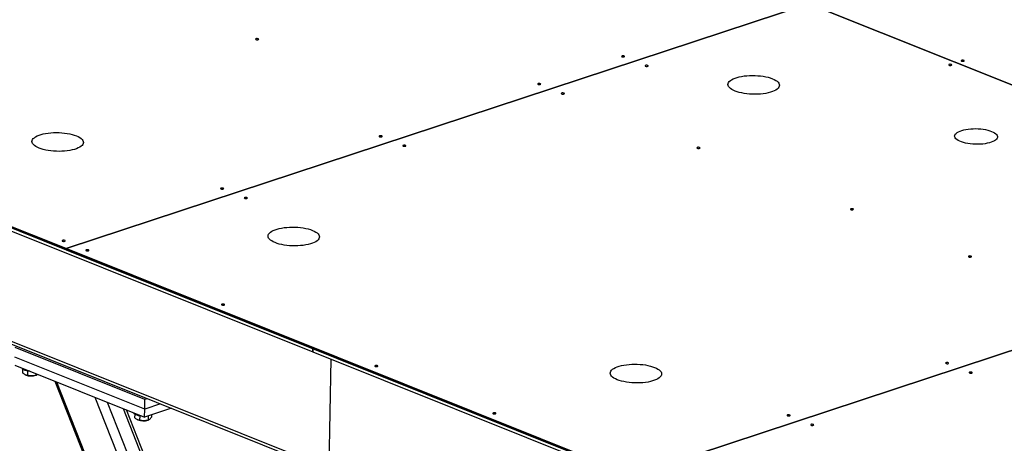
# Model space of a CAD drawing. Header units: millimetres. Extents: x 0 to 841, y 0 to 594.
# Tile 35 of 107: x 376 to 448, y 120 to 151. Entities that reach past the tile are written whole.
import ezdxf

# ---------------------------------------------------------------- set-up
doc = ezdxf.new("R2010")
doc.units = ezdxf.units.MM
doc.layers.add('TRAIT-FORT', color=4, linetype='Continuous', lineweight=25)

msp = doc.modelspace()

# ---------------------------------------------------------------- linework, layer by layer
at = {"layer": 'TRAIT-FORT', "color": 4, "linetype": 'Continuous', "lineweight": 25}
for p, q in [((433.35961, 151.90251), (379.19904, 134.04688)), ((379.19947, 134.04671), (433.36004, 151.90234)), ((433.36004, 151.90234), (474.65996, 135.36214)), ((474.66041, 135.36229), (433.3605, 151.90249)), ((379.19904, 134.04688), (339.10287, 150.10499)), ((339.10122, 150.01771), (379.19739, 133.9596)), ((368.78175, 137.89643), (397.1756, 126.52498)), ((397.18, 126.75774), (368.78615, 138.12919)), ((474.65996, 135.36214), (420.49938, 117.50651)), ((420.49981, 117.50634), (474.66039, 135.36196)), ((379.19739, 133.9596), (379.19904, 134.04688)), ((379.19782, 133.95974), (379.19739, 133.9596)), ((379.19947, 134.04671), (379.19782, 133.95942)), ((379.19782, 133.95942), (420.49773, 117.41922)), ((420.49938, 117.50651), (379.19947, 134.04671)), ((398.36627, 118.01175), (369.97198, 129.38337)), ((370.23575, 129.07234), (398.36754, 117.80584)), ((384.93691, 123.03828), (375.47215, 126.82882)), ((397.1756, 126.52498), (397.18, 126.75774)), ((397.17604, 126.52512), (397.1756, 126.52498)), ((397.18043, 126.75757), (397.17603, 126.5248)), ((397.17603, 126.5248), (425.56989, 115.15335)), ((425.57429, 115.38611), (397.18043, 126.75757)), ((384.92371, 122.34), (375.45895, 126.13054)), ((398.36627, 118.01175), (398.51709, 125.98772)), ((375.44794, 125.54864), (384.9127, 121.75809)), ((376.02375, 125.24845), (376.01885, 124.98925)), ((376.38898, 125.12312), (376.38293, 124.80333)), ((376.99453, 124.92924), (376.99243, 124.81831)), ((376.23251, 124.83706), (376.25394, 124.82812)), ((376.99583, 124.81409), (377.04009, 124.83062)), ((378.37034, 124.37824), (395.00447, 82.35563)), ((395.0103, 82.66388), (378.52227, 124.3174)), ((395.11742, 88.32871), (381.31438, 123.19919)), ((395.17114, 90.10784), (382.21515, 122.83844)), ((384.92371, 122.34), (384.93691, 123.03828)), ((385.1374, 123.10438), (384.93691, 123.03828)), ((396.03228, 90.39174), (383.37207, 122.3751)), ((396.20006, 90.44706), (383.59748, 122.28483)), ((386.87975, 122.40659), (384.9127, 121.75809)), ((384.9127, 121.75809), (384.92371, 122.34)), ((386.08777, 122.72377), (384.92371, 122.34)), ((384.19786, 121.9748), (384.19296, 121.7156)), ((384.40663, 121.56341), (384.42805, 121.55447)), ((384.56309, 121.84947), (384.55704, 121.52968)), ((385.1722, 121.84365), (385.16655, 121.54466)), ((385.16994, 121.54044), (385.2142, 121.55697)), ((385.41533, 121.9238), (385.41196, 121.74557))]:
    msp.add_line(p, q, dxfattribs=at)
at = {"layer": 'TRAIT-FORT', "color": 4, "linetype": 'Continuous', "lineweight": 25, "flags": 128}
for points in [[(393.20678, 149.34539), (393.17093, 149.35521), (393.12812, 149.35945), (393.08487, 149.35744), (393.04775, 149.34951), (393.02243, 149.33686), (393.01275, 149.32141), (393.02019, 149.30552), (393.04361, 149.2916), (393.07946, 149.28178), (393.12226, 149.27755), (393.16552, 149.27955), (393.20263, 149.28748), (393.22796, 149.30014), (393.23764, 149.31559), (393.2302, 149.33148), (393.20678, 149.34539)], [(419.89074, 148.09005), (419.8549, 148.09987), (419.81209, 148.1041), (419.76884, 148.1021), (419.73172, 148.09416), (419.7064, 148.08151), (419.69672, 148.06606), (419.70416, 148.05017), (419.72758, 148.03626), (419.76342, 148.02643), (419.80623, 148.0222), (419.84949, 148.02421), (419.8866, 148.03214), (419.91193, 148.04479), (419.92161, 148.06024), (419.91417, 148.07613), (419.89074, 148.09005)], [(421.61118, 147.40103), (421.57533, 147.41085), (421.53253, 147.41508), (421.48927, 147.41308), (421.45216, 147.40515), (421.42683, 147.39249), (421.41715, 147.37705), (421.42459, 147.36115), (421.44802, 147.34724), (421.48386, 147.33742), (421.52667, 147.33319), (421.56992, 147.33519), (421.60704, 147.34312), (421.63236, 147.35577), (421.64204, 147.37122), (421.6346, 147.38711), (421.61118, 147.40103)], [(443.74338, 147.47255), (443.70753, 147.48237), (443.66472, 147.4866), (443.62147, 147.4846), (443.58435, 147.47667), (443.55903, 147.46402), (443.54935, 147.44857), (443.55679, 147.43267), (443.58021, 147.41876), (443.61606, 147.40894), (443.65886, 147.40471), (443.70212, 147.40671), (443.73923, 147.41464), (443.76456, 147.42729), (443.77424, 147.44274), (443.7668, 147.45863), (443.74338, 147.47255)], [(444.64984, 147.77139), (444.61399, 147.78121), (444.57118, 147.78544), (444.52793, 147.78344), (444.49082, 147.77551), (444.46549, 147.76286), (444.45581, 147.74741), (444.46325, 147.73152), (444.48667, 147.7176), (444.52252, 147.70778), (444.56533, 147.70355), (444.60858, 147.70555), (444.64569, 147.71348), (444.67102, 147.72614), (444.6807, 147.74158), (444.67326, 147.75748), (444.64984, 147.77139)], [(430.68984, 146.43605), (430.82141, 146.37753), (430.9355, 146.31445), (431.03077, 146.24754), (431.1061, 146.17758), (431.16061, 146.1054), (431.19366, 146.03183), (431.20486, 145.95775), (431.19408, 145.88403), (431.16144, 145.81152), (431.10734, 145.74107), (431.0324, 145.67352), (430.93751, 145.60966), (430.82377, 145.55022), (430.69252, 145.49592), (430.54529, 145.44738), (430.38382, 145.40518), (430.21, 145.36981), (430.02586, 145.34169), (429.83356, 145.32113), (429.63536, 145.3084), (429.43359, 145.30363), (429.2306, 145.30688), (429.02877, 145.31812), (428.83048, 145.3372), (428.63805, 145.36392), (428.45374, 145.39794), (428.2797, 145.43889), (428.11797, 145.48626), (427.97046, 145.53952), (427.83888, 145.59804), (427.72479, 145.66112), (427.62952, 145.72803), (427.5542, 145.79799), (427.49969, 145.87017), (427.46664, 145.94374), (427.45544, 146.01781), (427.46622, 146.09154), (427.49885, 146.16405), (427.55295, 146.2345), (427.62789, 146.30205), (427.72279, 146.36591), (427.83653, 146.42535), (427.96778, 146.47965), (428.115, 146.52819), (428.27647, 146.57039), (428.4503, 146.60576), (428.63444, 146.63388), (428.82673, 146.65443), (429.02493, 146.66717), (429.22671, 146.67194), (429.4297, 146.66869), (429.63152, 146.65745), (429.82981, 146.63837), (430.02224, 146.61165), (430.20656, 146.57763), (430.3806, 146.53668), (430.54232, 146.4893), (430.68984, 146.43605)], [(413.77259, 146.07302), (413.73674, 146.08284), (413.69393, 146.08707), (413.65068, 146.08507), (413.61357, 146.07713), (413.58824, 146.06448), (413.57856, 146.04903), (413.586, 146.03314), (413.60942, 146.01923), (413.64527, 146.0094), (413.68808, 146.00517), (413.73133, 146.00718), (413.76844, 146.01511), (413.79377, 146.02776), (413.80345, 146.04321), (413.79601, 146.0591), (413.77259, 146.07302)], [(415.49302, 145.384), (415.45718, 145.39382), (415.41437, 145.39805), (415.37112, 145.39605), (415.334, 145.38812), (415.30868, 145.37546), (415.299, 145.36002), (415.30643, 145.34412), (415.32986, 145.33021), (415.3657, 145.32039), (415.40851, 145.31616), (415.45176, 145.31816), (415.48888, 145.32609), (415.5142, 145.33874), (415.52388, 145.35419), (415.51645, 145.37008), (415.49302, 145.384)], [(379.94216, 142.27082), (380.07373, 142.2123), (380.18782, 142.14922), (380.28309, 142.08231), (380.35842, 142.01235), (380.41293, 141.94016), (380.44597, 141.8666), (380.45717, 141.79252), (380.4464, 141.7188), (380.41376, 141.64629), (380.35966, 141.57584), (380.28472, 141.50829), (380.18983, 141.44443), (380.07609, 141.38499), (379.94483, 141.33069), (379.79761, 141.28215), (379.63614, 141.23995), (379.46232, 141.20458), (379.27818, 141.17645), (379.08588, 141.1559), (378.88768, 141.14317), (378.6859, 141.1384), (378.48292, 141.14165), (378.28109, 141.15289), (378.0828, 141.17197), (377.89037, 141.19868), (377.70606, 141.23271), (377.53202, 141.27366), (377.37029, 141.32103), (377.22278, 141.37429), (377.0912, 141.43281), (376.97711, 141.49589), (376.88184, 141.5628), (376.80651, 141.63276), (376.75201, 141.70494), (376.71896, 141.77851), (376.70776, 141.85258), (376.71854, 141.92631), (376.75117, 141.99882), (376.80527, 142.06926), (376.88021, 142.13682), (376.97511, 142.20068), (377.08885, 142.26012), (377.2201, 142.31442), (377.36732, 142.36296), (377.52879, 142.40516), (377.70262, 142.44053), (377.88676, 142.46865), (378.07905, 142.4892), (378.27725, 142.50194), (378.47903, 142.50671), (378.68202, 142.50346), (378.88384, 142.49222), (379.08213, 142.47314), (379.27456, 142.44642), (379.45888, 142.4124), (379.63292, 142.37145), (379.79464, 142.32407), (379.94216, 142.27082)], [(402.21521, 142.26279), (402.17937, 142.27261), (402.13656, 142.27684), (402.09331, 142.27484), (402.05619, 142.26691), (402.03087, 142.25425), (402.02119, 142.2388), (402.02862, 142.22291), (402.05205, 142.209), (402.08789, 142.19918), (402.1307, 142.19494), (402.17395, 142.19695), (402.21107, 142.20488), (402.23639, 142.21753), (402.24607, 142.23298), (402.23864, 142.24887), (402.21521, 142.26279)], [(446.67874, 142.59743), (446.798, 142.54386), (446.89967, 142.48581), (446.98234, 142.42407), (447.04484, 142.35952), (447.08629, 142.29307), (447.10612, 142.22565), (447.10404, 142.1582), (447.08009, 142.09168), (447.03459, 142.02701), (446.9682, 141.96511), (446.88183, 141.90683), (446.77671, 141.85301), (446.65431, 141.8044), (446.51634, 141.76167), (446.36475, 141.72543), (446.20166, 141.69619), (446.02936, 141.67435), (445.85028, 141.66023), (445.66691, 141.65403), (445.48184, 141.65582), (445.29767, 141.66559), (445.11698, 141.68319), (444.94231, 141.70838), (444.77611, 141.74081), (444.62071, 141.78002), (444.47829, 141.82547), (444.35086, 141.8765), (444.2402, 141.93241), (444.14787, 141.99242), (444.07516, 142.05567), (444.02309, 142.12128), (443.9924, 142.18834), (443.98351, 142.25589), (443.99654, 142.32299), (444.03133, 142.3887), (444.08737, 142.4521), (444.16389, 142.5123), (444.2598, 142.56844), (444.37376, 142.61975), (444.50417, 142.6655), (444.64921, 142.70506), (444.80682, 142.73785), (444.97481, 142.76344), (445.15082, 142.78144), (445.33236, 142.79163), (445.5169, 142.79384), (445.70185, 142.78805), (445.8846, 142.77434), (446.06259, 142.7529), (446.23333, 142.72404), (446.39441, 142.68816), (446.54358, 142.64576), (446.67874, 142.59743)], [(403.93565, 141.57377), (403.8998, 141.58359), (403.857, 141.58782), (403.81374, 141.58582), (403.77663, 141.57789), (403.7513, 141.56524), (403.74162, 141.54979), (403.74906, 141.5339), (403.77248, 141.51998), (403.80833, 141.51016), (403.85114, 141.50593), (403.89439, 141.50793), (403.9315, 141.51586), (403.95683, 141.52851), (403.96651, 141.54396), (403.95907, 141.55986), (403.93565, 141.57377)], [(425.388, 141.42116), (425.35215, 141.43098), (425.30935, 141.43521), (425.26609, 141.43321), (425.22898, 141.42528), (425.20365, 141.41262), (425.19397, 141.39718), (425.20141, 141.38128), (425.22484, 141.36737), (425.26068, 141.35755), (425.30349, 141.35332), (425.34674, 141.35532), (425.38386, 141.36325), (425.40918, 141.3759), (425.41886, 141.39135), (425.41142, 141.40724), (425.388, 141.42116)], [(390.65784, 138.45256), (390.62199, 138.46238), (390.57919, 138.46661), (390.53593, 138.46461), (390.49882, 138.45668), (390.47349, 138.44402), (390.46381, 138.42858), (390.47125, 138.41268), (390.49467, 138.39877), (390.53052, 138.38895), (390.57333, 138.38472), (390.61658, 138.38672), (390.6537, 138.39465), (390.67902, 138.4073), (390.6887, 138.42275), (390.68126, 138.43864), (390.65784, 138.45256)], [(392.37827, 137.76354), (392.34243, 137.77336), (392.29962, 137.77759), (392.25637, 137.77559), (392.21925, 137.76766), (392.19393, 137.75501), (392.18425, 137.73956), (392.19169, 137.72367), (392.21511, 137.70975), (392.25095, 137.69993), (392.29376, 137.6957), (392.33702, 137.6977), (392.37413, 137.70563), (392.39946, 137.71829), (392.40914, 137.73373), (392.4017, 137.74963), (392.37827, 137.76354)], [(436.57363, 136.94143), (436.53778, 136.95125), (436.49497, 136.95548), (436.45172, 136.95348), (436.41461, 136.94555), (436.38928, 136.93289), (436.3796, 136.91745), (436.38704, 136.90155), (436.41046, 136.88764), (436.44631, 136.87782), (436.48911, 136.87359), (436.53237, 136.87559), (436.56948, 136.88352), (436.59481, 136.89617), (436.60449, 136.91162), (436.59705, 136.92751), (436.57363, 136.94143)], [(397.15082, 135.37892), (397.28239, 135.32041), (397.39648, 135.25732), (397.49175, 135.19041), (397.56708, 135.12045), (397.62159, 135.04827), (397.65463, 134.97471), (397.66583, 134.90063), (397.65505, 134.8269), (397.62242, 134.75439), (397.56832, 134.68395), (397.49338, 134.6164), (397.39849, 134.55253), (397.28475, 134.4931), (397.15349, 134.43879), (397.00627, 134.39026), (396.8448, 134.34806), (396.67097, 134.31268), (396.48683, 134.28456), (396.29454, 134.26401), (396.09634, 134.25127), (395.89456, 134.2465), (395.69157, 134.24976), (395.48975, 134.26099), (395.29146, 134.28008), (395.09903, 134.30679), (394.91472, 134.34082), (394.74067, 134.38176), (394.57895, 134.42914), (394.43143, 134.4824), (394.29986, 134.54091), (394.18577, 134.60399), (394.0905, 134.67091), (394.01517, 134.74086), (393.96066, 134.81305), (393.92762, 134.88661), (393.91642, 134.96069), (393.9272, 135.03442), (393.95983, 135.10693), (394.01393, 135.17737), (394.08887, 135.24492), (394.18376, 135.30879), (394.2975, 135.36822), (394.42876, 135.42252), (394.57598, 135.47106), (394.73745, 135.51326), (394.91128, 135.54863), (395.09542, 135.57676), (395.28771, 135.59731), (395.48591, 135.61004), (395.68769, 135.61481), (395.89068, 135.61156), (396.0925, 135.60033), (396.29079, 135.58124), (396.48322, 135.55453), (396.66753, 135.5205), (396.84158, 135.47956), (397.0033, 135.43218), (397.15082, 135.37892)], [(379.10046, 134.64233), (379.06462, 134.65215), (379.02181, 134.65638), (378.97856, 134.65438), (378.94144, 134.64645), (378.91612, 134.63379), (378.90644, 134.61835), (378.91388, 134.60245), (378.9373, 134.58854), (378.97315, 134.57872), (379.01595, 134.57449), (379.05921, 134.57649), (379.09632, 134.58442), (379.12165, 134.59707), (379.13133, 134.61252), (379.12389, 134.62841), (379.10046, 134.64233)], [(380.8209, 133.95331), (380.78505, 133.96313), (380.74225, 133.96737), (380.69899, 133.96536), (380.66188, 133.95743), (380.63655, 133.94478), (380.62687, 133.92933), (380.63431, 133.91344), (380.65774, 133.89952), (380.69358, 133.8897), (380.73639, 133.88547), (380.77964, 133.88747), (380.81676, 133.8954), (380.84208, 133.90806), (380.85176, 133.92351), (380.84432, 133.9394), (380.8209, 133.95331)], [(445.17795, 133.49548), (445.14211, 133.5053), (445.0993, 133.50953), (445.05605, 133.50753), (445.01893, 133.4996), (444.99361, 133.48695), (444.98393, 133.4715), (444.99137, 133.45561), (445.01479, 133.44169), (445.05064, 133.43187), (445.09344, 133.42764), (445.1367, 133.42964), (445.17381, 133.43757), (445.19914, 133.45023), (445.20882, 133.46567), (445.20138, 133.48157), (445.17795, 133.49548)], [(390.71588, 129.99047), (390.68003, 130.0003), (390.63722, 130.00453), (390.59397, 130.00252), (390.55686, 129.99459), (390.53153, 129.98194), (390.52185, 129.96649), (390.52929, 129.9506), (390.55271, 129.93668), (390.58856, 129.92686), (390.63137, 129.92263), (390.67462, 129.92463), (390.71173, 129.93256), (390.73706, 129.94522), (390.74674, 129.96067), (390.7393, 129.97656), (390.71588, 129.99047)], [(443.51513, 125.72259), (443.47928, 125.73241), (443.43647, 125.73664), (443.39322, 125.73464), (443.35611, 125.7267), (443.33078, 125.71405), (443.3211, 125.6986), (443.32854, 125.68271), (443.35196, 125.66879), (443.38781, 125.65897), (443.43062, 125.65474), (443.47387, 125.65675), (443.51098, 125.66468), (443.53631, 125.67733), (443.54599, 125.69278), (443.53855, 125.70867), (443.51513, 125.72259)], [(376.5543, 125.10555), (376.53285, 125.10695), (376.41312, 125.11954), (376.30051, 125.13964), (376.19865, 125.1666), (376.11081, 125.19956), (376.03983, 125.23745), (375.98796, 125.27906), (375.9569, 125.32305), (375.94902, 125.34796)], [(401.9015, 125.51074), (401.86566, 125.52056), (401.82285, 125.5248), (401.7796, 125.52279), (401.74248, 125.51486), (401.71716, 125.50221), (401.70748, 125.48676), (401.71492, 125.47087), (401.73834, 125.45695), (401.77418, 125.44713), (401.81699, 125.4429), (401.86025, 125.4449), (401.89736, 125.45283), (401.92269, 125.46549), (401.93237, 125.48094), (401.92493, 125.49683), (401.9015, 125.51074)], [(422.10337, 125.38567), (422.23494, 125.32716), (422.34903, 125.26408), (422.4443, 125.19716), (422.51963, 125.12721), (422.57414, 125.05502), (422.60719, 124.98146), (422.61839, 124.90738), (422.60761, 124.83365), (422.57498, 124.76114), (422.52087, 124.6907), (422.44594, 124.62315), (422.35104, 124.55928), (422.2373, 124.49985), (422.10605, 124.44555), (421.95882, 124.39701), (421.79735, 124.35481), (421.62353, 124.31944), (421.43939, 124.29131), (421.24709, 124.27076), (421.0489, 124.25803), (420.84712, 124.25326), (420.64413, 124.25651), (420.44231, 124.26774), (420.24402, 124.28683), (420.05159, 124.31354), (419.86727, 124.34757), (419.69323, 124.38851), (419.5315, 124.43589), (419.38399, 124.48915), (419.25242, 124.54766), (419.13833, 124.61075), (419.04306, 124.67766), (418.96773, 124.74762), (418.91322, 124.8198), (418.88017, 124.89336), (418.86897, 124.96744), (418.87975, 125.04117), (418.91238, 125.11368), (418.96649, 125.18412), (419.04142, 125.25167), (419.13632, 125.31554), (419.25006, 125.37497), (419.38131, 125.42928), (419.52854, 125.47781), (419.69001, 125.52001), (419.86383, 125.55538), (420.04797, 125.58351), (420.24027, 125.60406), (420.43846, 125.6168), (420.64024, 125.62156), (420.84323, 125.61831), (421.04505, 125.60708), (421.24334, 125.58799), (421.43577, 125.56128), (421.62009, 125.52725), (421.79413, 125.48631), (421.95586, 125.43893), (422.10337, 125.38567)], [(445.23599, 125.0334), (445.20015, 125.04322), (445.15734, 125.04745), (445.11409, 125.04545), (445.07697, 125.03751), (445.05165, 125.02486), (445.04197, 125.00941), (445.0494, 124.99352), (445.07283, 124.97961), (445.10867, 124.96978), (445.15148, 124.96555), (445.19474, 124.96756), (445.23185, 124.97549), (445.25717, 124.98814), (445.26686, 125.00359), (445.25942, 125.01948), (445.23599, 125.0334)], [(384.72841, 121.8319), (384.70697, 121.8333), (384.58723, 121.84589), (384.47462, 121.86599), (384.37276, 121.89295), (384.28493, 121.92591), (384.21394, 121.9638), (384.16207, 122.00541), (384.13101, 122.0494), (384.12314, 122.07431)], [(410.50583, 122.0648), (410.46999, 122.07462), (410.42718, 122.07885), (410.38393, 122.07685), (410.34681, 122.06891), (410.32149, 122.05626), (410.31181, 122.04081), (410.31924, 122.02492), (410.34267, 122.011), (410.37851, 122.00118), (410.42132, 121.99695), (410.46457, 121.99895), (410.50169, 122.00689), (410.52701, 122.01954), (410.53669, 122.03499), (410.52926, 122.05088), (410.50583, 122.0648)], [(431.95775, 121.91236), (431.92191, 121.92218), (431.8791, 121.92641), (431.83585, 121.92441), (431.79873, 121.91648), (431.77341, 121.90382), (431.76373, 121.88837), (431.77116, 121.87248), (431.79459, 121.85857), (431.83043, 121.84875), (431.87324, 121.84451), (431.9165, 121.84652), (431.95361, 121.85445), (431.97894, 121.8671), (431.98862, 121.88255), (431.98118, 121.89844), (431.95775, 121.91236)], [(433.67862, 121.22317), (433.64277, 121.23299), (433.59997, 121.23722), (433.55671, 121.23522), (433.5196, 121.22729), (433.49427, 121.21463), (433.48459, 121.19918), (433.49203, 121.18329), (433.51546, 121.16938), (433.5513, 121.15956), (433.59411, 121.15532), (433.63736, 121.15733), (433.67448, 121.16526), (433.6998, 121.17791), (433.70948, 121.19336), (433.70204, 121.20925), (433.67862, 121.22317)]]:
    msp.add_lwpolyline(points, dxfattribs=at)
at = {"layer": 'TRAIT-FORT', "color": 4, "linetype": 'Continuous', "lineweight": 25}
for centre in [(376.64526, 125.89851), (384.81937, 122.62486)]:
    msp.add_arc(centre, 1.13968, 249.9184179, 287.91492, dxfattribs=at)
for points, knots in [([(376.38293, 124.80333), (376.33628, 124.80931), (376.25911, 124.8192), (376.14804, 124.87865), (376.07367, 124.93713), (376.03102, 124.97768), (376.01885, 124.98925)], [0, 0, 0, 0, 0.38554949, 0.63764185, 0.89654625, 1, 1, 1, 1]), ([(376.99243, 124.81831), (376.93929, 124.80425), (376.83186, 124.77583), (376.67322, 124.76249), (376.52201, 124.77262), (376.42957, 124.79303), (376.38293, 124.80333)], [0, 0, 0, 0, 0.26460494, 0.53494775, 0.76534313, 1, 1, 1, 1]), ([(376.99243, 124.81831), (377.01349, 124.82257), (377.05478, 124.83091), (377.09794, 124.86342), (377.1191, 124.87935)], [0, 0, 0, 0, 0.50976712, 1, 1, 1, 1]), ([(384.55704, 121.52968), (384.51039, 121.53566), (384.43322, 121.54555), (384.32215, 121.605), (384.24778, 121.66348), (384.20513, 121.70403), (384.19296, 121.7156)], [0, 0, 0, 0, 0.38554949, 0.63764185, 0.89654625, 1, 1, 1, 1]), ([(385.16655, 121.54466), (385.1134, 121.5306), (385.00597, 121.50218), (384.84733, 121.48884), (384.69612, 121.49897), (384.60369, 121.51938), (384.55704, 121.52968)], [0, 0, 0, 0, 0.26460494, 0.53494775, 0.76534313, 1, 1, 1, 1]), ([(385.16655, 121.54466), (385.1876, 121.54934), (385.23018, 121.5588), (385.2938, 121.60159), (385.35505, 121.66538), (385.39287, 121.71868), (385.41196, 121.74557)], [0, 0, 0, 0, 0.26460494, 0.53494775, 0.76534313, 1, 1, 1, 1])]:
    msp.add_open_spline(points, degree=3, knots=knots, dxfattribs=at)

doc.saveas('drawing.dxf')
